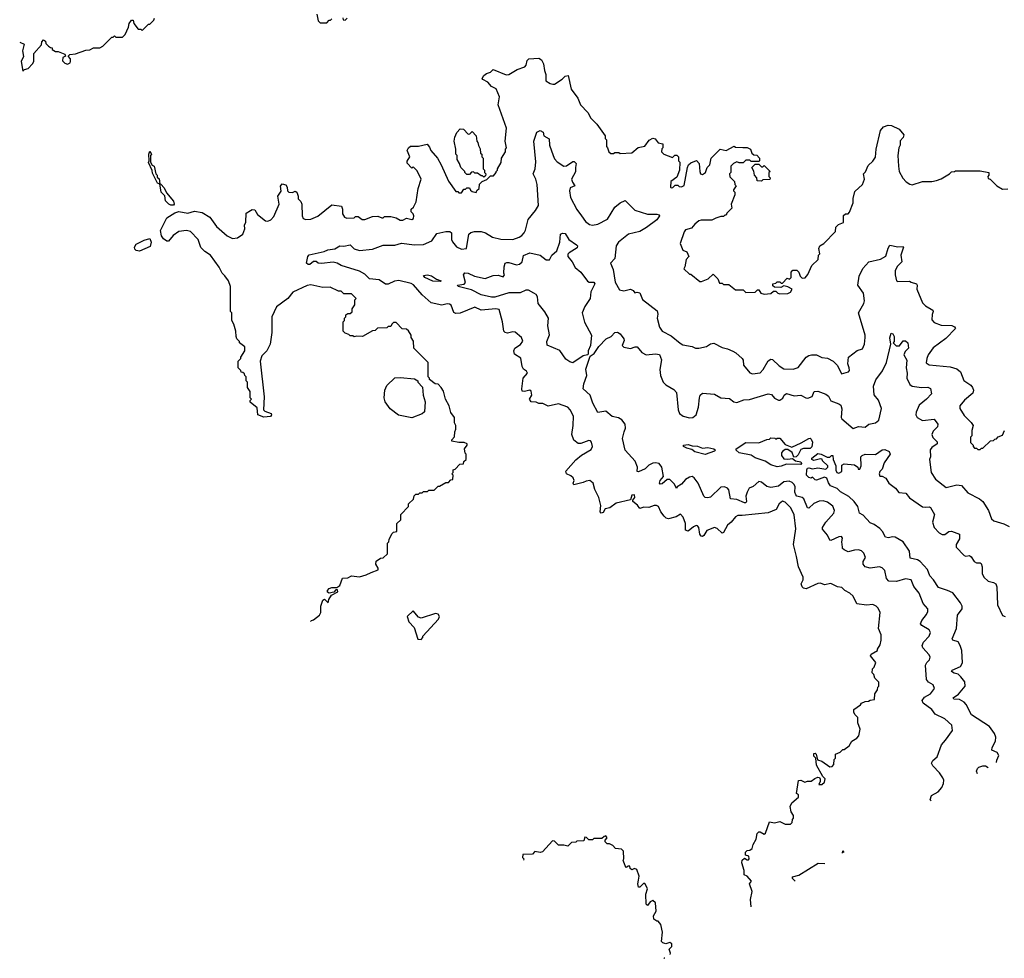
# Model space of a CAD drawing. Extents: x 2348354 to 2479840, y 460476 to 613653.
# Tile 1 of 256: x 2375311 to 2382828, y 460476 to 467643. Entities that reach past the tile are written whole.
import ezdxf

# ---------------------------------------------------------------- set-up
doc = ezdxf.new("R2010")
doc.units = 0

msp = doc.modelspace()

# ---------------------------------------------------------------- linework, layer by layer
at = {"layer": '0CON05XD'}
for points in [[(2377580, 467685), (2377590, 467635), (2377605, 467620), (2377655, 467620), (2377675, 467640), (2377685, 467640), (2377695, 467650)], [(2377778.3, 467658.3), (2377781.7, 467641.7), (2377795, 467640), (2377810, 467655)], [(2375311, 467472), (2375346.2, 467456.2), (2375332.5, 467405), (2375339.3, 467360.7), (2375322.5, 467325), (2375335, 467250), (2375348.3, 467261.7), (2375375, 467270), (2375410, 467305), (2375420, 467325), (2375420, 467385), (2375478.3, 467451.7), (2375480, 467475), (2375491.7, 467488.3), (2375508.3, 467478.3), (2375511.7, 467461.7), (2375531.7, 467441.7), (2375545, 467430), (2375558.3, 467428.3), (2375560, 467415), (2375585, 467400), (2375605, 467400), (2375655, 467380), (2375660, 467365), (2375640, 467355), (2375638.3, 467328.3), (2375655, 467310), (2375677, 467303), (2375696.4, 467313.6), (2375700, 467325), (2375700, 467345), (2375680, 467365), (2375693, 467377), (2375737, 467383), (2375815, 467410), (2375847, 467413), (2375875, 467427.5), (2375921.7, 467428.3), (2375945, 467440), (2376015, 467510), (2376025, 467510), (2376035, 467520), (2376045, 467510), (2376095, 467510), (2376115, 467530), (2376142.5, 467585), (2376147.5, 467615), (2376165, 467640), (2376178.3, 467638.3), (2376183, 467613), (2376215, 467570), (2376235, 467570), (2376245, 467560), (2376295, 467610), (2376305, 467610), (2376335, 467640), (2376340, 467655)], [(2377532.1, 463047.3), (2377540, 463055), (2377555, 463060), (2377600, 463095), (2377610, 463115), (2377610, 463165), (2377625, 463210), (2377637, 463217), (2377665, 463190), (2377670, 463215), (2377691.7, 463248.3), (2377740, 463275), (2377738.3, 463288.3), (2377725, 463290), (2377708.3, 463271.7), (2377673, 463263), (2377661.7, 463271.7), (2377660, 463285), (2377675, 463300), (2377695, 463307.5), (2377731.7, 463308.3), (2377756.4, 463323.6), (2377775, 463377.5), (2377815, 463380), (2377845, 463397.5), (2377905, 463387.5), (2377957, 463403), (2377995, 463422.5), (2378047, 463443), (2378047.5, 463455), (2378030, 463485), (2378031.7, 463508.3), (2378065, 463530), (2378087, 463533), (2378120, 463565), (2378120, 463645), (2378130, 463655), (2378133, 463677), (2378155, 463720), (2378165, 463730), (2378190, 463735), (2378190, 463795), (2378220, 463825), (2378220, 463865), (2378280, 463925), (2378280, 463945), (2378318.3, 463981.7), (2378321.7, 464008.3), (2378335, 464020), (2378355, 464020), (2378365, 464030), (2378385, 464030), (2378395, 464040), (2378425, 464040), (2378435, 464050), (2378475, 464050), (2378505, 464080), (2378515, 464080), (2378565, 464110), (2378585, 464110), (2378601.7, 464128.3), (2378618.3, 464131.7), (2378620, 464165), (2378610, 464175), (2378620, 464185), (2378620, 464205), (2378635, 464210), (2378671.7, 464248.3), (2378698.3, 464251.7), (2378701.7, 464268.3), (2378720, 464285), (2378720, 464325), (2378713, 464333), (2378707.5, 464365), (2378726.7, 464393.3), (2378727.5, 464405), (2378705, 464413.3), (2378665, 464413.8), (2378610, 464425), (2378610, 464435), (2378631.7, 464458.3), (2378632.5, 464495), (2378640, 464515), (2378640, 464545), (2378630, 464565), (2378630, 464605), (2378603, 464643), (2378590, 464695), (2378562.5, 464745), (2378547, 464807), (2378530, 464835), (2378505, 464860), (2378483, 464863), (2378440, 464895), (2378440, 464905), (2378430, 464915), (2378430, 465025), (2378320, 465135), (2378317, 465187), (2378300, 465215), (2378300, 465235), (2378278.3, 465268.3), (2378265, 465280), (2378231.7, 465281.7), (2378185, 465330), (2378165, 465330), (2378151.7, 465318.3), (2378145, 465300), (2378125, 465300), (2378115, 465290), (2378043, 465287), (2378025, 465270), (2378005, 465267.5), (2377927, 465223), (2377885, 465227.5), (2377865, 465222.5), (2377855, 465230), (2377835, 465230), (2377825, 465240), (2377795, 465250), (2377780, 465265), (2377780, 465335), (2377790, 465345), (2377790, 465365), (2377800, 465375), (2377801.7, 465388.3), (2377815, 465400), (2377835, 465400), (2377848.3, 465411.7), (2377850, 465435), (2377870, 465465), (2377870, 465505), (2377880, 465515), (2377845, 465550), (2377785, 465550), (2377765, 465570), (2377745, 465570), (2377681.7, 465601.7), (2377625, 465597.5), (2377535, 465618.8), (2377505, 465613.3), (2377396.4, 465563.6), (2377357.5, 465515), (2377270.7, 465449.3), (2377237, 465373), (2377236.7, 465255), (2377222.5, 465165), (2377197.5, 465115), (2377160, 465075), (2377147.5, 465035), (2377177, 464763), (2377173.3, 464663.3), (2377183, 464653), (2377230, 464635), (2377232.5, 464625), (2377225, 464612.5), (2377175, 464606.7), (2377130, 464625), (2377125, 464680), (2377071.7, 464721.7), (2377070, 464735), (2377080, 464745), (2377070, 464755), (2377070, 464805), (2377050, 464835), (2377050, 464875), (2377040, 464885), (2377040, 464915), (2377030, 464925), (2377028.3, 464938.3), (2377015, 464950), (2377001.7, 464951.7), (2377000, 464965), (2376980, 464985), (2376980, 465035), (2377000, 465055), (2377000, 465065), (2377030, 465115), (2377030, 465145), (2376990, 465175), (2376990, 465185), (2376970, 465205), (2376963, 465223), (2376960, 465265), (2376947, 465317), (2376930, 465345), (2376930, 465405), (2376920, 465415), (2376920, 465605), (2376905, 465650), (2376876.1, 465686.1), (2376856.4, 465706.4), (2376835, 465753.3), (2376768, 465845), (2376723.9, 465873.9), (2376693.9, 465903.9), (2376672.5, 465965), (2376615.7, 466025.7), (2376585, 466032.9), (2376525, 466026), (2376483.8, 465995), (2376448, 465952), (2376435, 465951.2), (2376408.9, 465968.9), (2376392.5, 465992.5), (2376386.8, 466033.2), (2376435, 466128.8), (2376495, 466168.5), (2376525, 466179.4), (2376595, 466165.8), (2376645, 466181.4), (2376705, 466170), (2376763.3, 466135), (2376813.3, 466065), (2376895, 465993.3), (2376935, 465972.5), (2376975, 465977.5), (2377013.6, 466006.4), (2377030, 466045), (2377027.5, 466075), (2377037, 466097), (2377040, 466165), (2377073, 466187), (2377085, 466192.5), (2377105, 466190), (2377127.5, 466155), (2377186.4, 466106.4), (2377205, 466103.3), (2377227.5, 466115), (2377250.7, 466139.3), (2377292.5, 466235), (2377282.5, 466295), (2377307, 466333), (2377303, 466373), (2377315, 466390), (2377343, 466383), (2377352.5, 466365), (2377356.4, 466336.4), (2377366.4, 466326.4), (2377395, 466322.5), (2377415, 466332.5), (2377426.7, 466325), (2377437.5, 466295), (2377437.5, 466275), (2377456.7, 466255), (2377463.8, 466235), (2377466.7, 466145), (2377476.1, 466126.1), (2377495, 466116.2), (2377535, 466118.8), (2377587, 466143), (2377695, 466230), (2377768.3, 466218.3), (2377776.7, 466195), (2377775, 466160), (2377790, 466135), (2377808.3, 466128.3), (2377865, 466130), (2377875, 466140), (2377895, 466140), (2377925, 466117.5), (2377945, 466117.5), (2378005, 466140), (2378045, 466142.5), (2378075, 466130), (2378085, 466130), (2378095, 466140), (2378145, 466140), (2378185, 466130), (2378215, 466112.5), (2378235, 466113.3), (2378265, 466127.5), (2378305, 466117.5), (2378317.5, 466125), (2378320, 466145), (2378315, 466160), (2378300, 466175), (2378300, 466195), (2378318.3, 466211.7), (2378337, 466253), (2378353.3, 466355), (2378376.7, 466425), (2378345, 466490), (2378315, 466520), (2378305, 466510), (2378268.3, 466548.3), (2378268.3, 466561.7), (2378290, 466595), (2378270, 466645), (2378280, 466665), (2378295, 466677.5), (2378355, 466677.5), (2378423, 466693), (2378440.7, 466670.7), (2378450, 466645), (2378500, 466585), (2378530, 466535), (2378585, 466410), (2378641.7, 466331.7), (2378655, 466330), (2378665, 466320), (2378685, 466320), (2378701.7, 466348.3), (2378715, 466350), (2378725, 466360), (2378745, 466360), (2378751.7, 466341.7), (2378765, 466330), (2378797, 466323), (2378801.7, 466338.3), (2378820, 466355), (2378821.7, 466388.3), (2378841.7, 466408.3), (2378878.3, 466421.7), (2378905, 466450), (2378928.3, 466451.7), (2378950, 466475), (2378950, 466485), (2378960, 466495), (2378960, 466505), (2378987, 466553), (2378990, 466585), (2379020, 466635), (2379020, 466655), (2379027.5, 466665), (2379017.5, 466715), (2379026.7, 466815), (2378963.6, 466993.6), (2378973.3, 467055), (2378947.5, 467115), (2378912.7, 467132.7), (2378885, 467166.2), (2378847, 467187), (2378842.5, 467195), (2378855, 467217.5), (2378875, 467233.3), (2378905, 467243.3), (2378925, 467262.5), (2379025, 467222.5), (2379045, 467223.3), (2379108.3, 467261.7), (2379166.4, 467283.6), (2379177.5, 467295), (2379185, 467332.5), (2379197.5, 467345), (2379275, 467350), (2379295, 467337.5), (2379311.2, 467305), (2379316.7, 467255), (2379326.7, 467225), (2379327.5, 467175), (2379360, 467155), (2379381.7, 467151.7), (2379395, 467150), (2379452.3, 467187.7), (2379475, 467212.5), (2379497.5, 467217.5), (2379521.7, 467111.7), (2379572.5, 467045), (2379593.9, 466993.9), (2379647.5, 466935), (2379671.7, 466891.7), (2379717.5, 466845), (2379780, 466755), (2379780, 466735), (2379790, 466725), (2379790, 466675), (2379800, 466665), (2379810, 466635), (2379825, 466620), (2379845, 466620), (2379855, 466630), (2379885, 466630), (2379895, 466620), (2379985, 466627.5), (2380033, 466667), (2380085, 466677.5), (2380116.7, 466723.3), (2380145, 466738.8), (2380162, 466732), (2380185, 466702.5), (2380220, 466695), (2380220, 466665), (2380213, 466657), (2380210, 466635), (2380230, 466615), (2380295, 466590), (2380311.7, 466608.3), (2380328.3, 466608.3), (2380340, 466595), (2380340, 466565), (2380350, 466555), (2380347.5, 466495), (2380328.3, 466441.7), (2380283, 466407), (2380280, 466365), (2380285, 466360), (2380298.3, 466361.7), (2380315, 466380), (2380335, 466380), (2380345, 466370), (2380365, 466367.5), (2380385, 466377.5), (2380410, 466515), (2380416.4, 466533.6), (2380435, 466550), (2380478.3, 466568.3), (2380497.5, 466545), (2380502.5, 466485), (2380510, 466465), (2380525, 466460), (2380547.5, 466475), (2380560, 466515), (2380580, 466535), (2380590, 466585), (2380660, 466655), (2380705, 466643.8), (2380765, 466677.5), (2380775, 466670), (2380831.7, 466668.3)], [(2380831.7, 466668.3), (2380865, 466666.7), (2380890, 466655), (2380900, 466625), (2380915, 466610), (2380938.3, 466608.3), (2380960, 466585), (2380960, 466565), (2380955, 466560), (2380895, 466560), (2380885, 466570), (2380855, 466570), (2380835, 466550), (2380805, 466550), (2380785, 466557.5), (2380760, 466545), (2380740, 466525), (2380740, 466475), (2380730, 466465), (2380733, 466443), (2380768.3, 466408.3), (2380770, 466385), (2380780, 466375), (2380760, 466345), (2380760, 466335), (2380770, 466325), (2380770, 466305), (2380742.5, 466235), (2380747, 466203), (2380710, 466165), (2380705, 466150), (2380695, 466150), (2380685, 466140), (2380665, 466140), (2380625, 466127.5), (2380595, 466112.5), (2380515, 466113.3), (2380495, 466106.7), (2380465, 466082.5), (2380439.3, 466050.7), (2380395, 466037.5), (2380385, 466023.3), (2380353.3, 465935), (2380373, 465883), (2380405, 465870), (2380420, 465835), (2380398.3, 465811.7), (2380390, 465755), (2380381.7, 465741.7), (2380425, 465700), (2380435, 465700), (2380503, 465643), (2380517, 465643), (2380567, 465663), (2380605, 465700), (2380640, 465665), (2380655, 465630), (2380675, 465630), (2380685, 465620), (2380725, 465620), (2380775, 465580), (2380835, 465580), (2380855, 465560), (2380925, 465562.5), (2380945, 465580), (2380955, 465580), (2380970, 465555), (2380995, 465547.5), (2381045, 465553.3), (2381065, 465570), (2381085, 465570), (2381100, 465555), (2381115, 465550), (2381175, 465551.2), (2381196.4, 465563.6), (2381207.5, 465585), (2381175, 465602.5), (2381145, 465610), (2381121.7, 465598.3), (2381075, 465600), (2381061.7, 465611.7), (2381060, 465625), (2381085, 465630), (2381095, 465640), (2381115, 465640), (2381125, 465630), (2381135, 465630), (2381171.7, 465668.3), (2381188.3, 465661.7), (2381200, 465675), (2381200, 465715), (2381215, 465730), (2381245, 465730), (2381260, 465715), (2381270, 465685), (2381285, 465670), (2381308.3, 465671.7), (2381328.3, 465698.3), (2381360, 465765), (2381407, 465813), (2381410, 465845), (2381420, 465855), (2381412.5, 465895), (2381420, 465915), (2381450, 465935), (2381540, 466025), (2381541.7, 466058.3), (2381561.7, 466078.3), (2381600, 466095), (2381601.7, 466148.3), (2381615, 466160), (2381635, 466160), (2381647, 466173), (2381673.3, 466245), (2381673.6, 466276.4), (2381688.3, 466331.7), (2381746.7, 466385), (2381760, 466425), (2381752.5, 466465), (2381768.3, 466481.7), (2381789.3, 466530.7), (2381825, 466562.5), (2381845, 466594), (2381851.1, 466655), (2381882, 466798), (2381905.7, 466824.3), (2381942.3, 466837.7), (2381966, 466836), (2382026.1, 466806.1), (2382060, 466765), (2382057, 466743), (2382033, 466717), (2382032.5, 466685), (2382022.5, 466665), (2382016.2, 466605), (2382020, 466525), (2382026.7, 466485), (2382053, 466433), (2382080, 466405), (2382108.3, 466388.3), (2382125, 466382.5), (2382205, 466407.5), (2382275, 466407.5), (2382310, 466415), (2382345, 466427.5), (2382410, 466465), (2382425, 466480), (2382447, 466483), (2382455, 466490), (2382645, 466490), (2382710, 466475), (2382710, 466455), (2382702.5, 466445), (2382705, 466430), (2382720, 466425), (2382770, 466375), (2382815, 466350), (2382855, 466352.5)], [(2380895.8, 460867.7), (2380891.2, 460925), (2380902.5, 460985), (2380882.5, 461045), (2380897.5, 461065), (2380865, 461102.5), (2380843, 461113), (2380842.5, 461145), (2380823.3, 461205), (2380827.5, 461225), (2380845, 461240), (2380865, 461227.5), (2380875, 461227.5), (2380880, 461235), (2380877.5, 461255), (2380852.5, 461262.5), (2380853.3, 461285), (2380865, 461300), (2380885, 461302.5), (2380902.5, 461315), (2380910, 461345), (2380933.9, 461386.1), (2380942.3, 461427.7), (2380955, 461442.5), (2380965, 461442.5), (2380995, 461422.5), (2381005, 461430), (2381035, 461517.5), (2381075, 461510), (2381115, 461520), (2381155, 461500), (2381195, 461500), (2381208.3, 461511.7), (2381210, 461535), (2381220, 461545), (2381220, 461565), (2381200, 461595), (2381192.5, 461635), (2381207, 461663), (2381256.7, 461705), (2381257.5, 461725), (2381242.5, 461735), (2381257, 461833), (2381275, 461836.7), (2381305, 461820), (2381325, 461827.5), (2381355, 461827.5), (2381380.8, 461849.2), (2381405, 461858.8), (2381416.2, 461856.2), (2381423.6, 461843.6), (2381423.3, 461825), (2381411.7, 461801.7), (2381435, 461802.5), (2381455, 461820), (2381460, 461845), (2381442.5, 461865), (2381395, 461950), (2381390, 462005), (2381375, 462020), (2381375, 462040), (2381385, 462042.5), (2381392.5, 462035), (2381401.7, 461991.7), (2381435, 461980), (2381495, 461937.5), (2381515, 461940), (2381527.5, 461955), (2381530, 461995), (2381540, 462005), (2381540, 462035), (2381575, 462050), (2381595, 462070), (2381605, 462070), (2381645, 462097.5), (2381665, 462132.5), (2381702.5, 462157.5), (2381717.5, 462175), (2381727.5, 462225), (2381710, 462275), (2381710, 462315), (2381688.3, 462338.3), (2381680, 462355), (2381680, 462375), (2381729.3, 462410.7), (2381737, 462423), (2381765, 462437.5), (2381791.7, 462438.3), (2381805, 462447.5), (2381838.3, 462451.7), (2381840, 462495), (2381860, 462525), (2381863, 462547), (2381870, 462555), (2381870, 462585), (2381840, 462615), (2381831.7, 462641.7), (2381820, 462655), (2381822.5, 462685), (2381835, 462700), (2381846.7, 462735), (2381807.5, 462785), (2381810.7, 462799.3), (2381860, 462825), (2381860, 462835), (2381881.7, 462868.3), (2381887.5, 462905), (2381887.5, 462945), (2381867.5, 462995), (2381880, 463115), (2381865, 463150), (2381850, 463165), (2381825, 463176.7), (2381775, 463172.5), (2381701.7, 463181.7), (2381675, 463240), (2381650, 463265), (2381610, 463285), (2381587, 463307), (2381555, 463312.5), (2381505, 463336.7), (2381455, 463326.7), (2381425, 463340), (2381405, 463338), (2381315, 463298), (2381295, 463302), (2381285, 463311.2), (2381278, 463335), (2381293.8, 463365), (2381292, 463385), (2381256.2, 463465), (2381242.5, 463545), (2381218.1, 463635), (2381237.5, 463755), (2381222.7, 463862.7), (2381198, 463915), (2381155, 463960), (2381134, 463966), (2381110, 463945), (2381086.4, 463903.6), (2381025, 463877.5), (2380827.7, 463857.7), (2380795, 463857.5), (2380775, 463846.2), (2380743.2, 463806.8), (2380715, 463783.8), (2380685, 463727.5), (2380673, 463723), (2380635, 463756.7), (2380615, 463766.2), (2380557.9, 463742.1), (2380535, 463703.8), (2380525, 463696), (2380515, 463698), (2380503.3, 463713.3), (2380496, 463765), (2380485, 463778.8), (2380475, 463781.2), (2380455, 463771.2), (2380415, 463736.2), (2380395, 463743.8), (2380394.3, 463795), (2380376.2, 463845), (2380355, 463867.5), (2380324, 463846), (2380265, 463830.8), (2380246.8, 463836.8), (2380230.7, 463850.7), (2380206, 463885), (2380188.8, 463925), (2380174.1, 463934.1), (2380155, 463934.2), (2380115, 463917.1), (2380075, 463920), (2380045, 463910), (2380027.5, 463935), (2379993.3, 463965), (2379992.5, 463975), (2380008.6, 463995), (2380005, 464015.6), (2379985, 464012), (2379973.3, 463976.7), (2379865, 463950), (2379815.5, 463914.5), (2379782, 463908), (2379765, 463880), (2379750, 463875), (2379743.3, 463885), (2379747, 463933), (2379732, 463995), (2379702.5, 464055), (2379688.8, 464105), (2379663.9, 464123.9), (2379635, 464119.2), (2379612.3, 464107.7), (2379541.7, 464091.7), (2379537.5, 464105), (2379543.3, 464125), (2379536.2, 464145), (2379519.7, 464159.7), (2379485, 464174.3), (2379479.4, 464195), (2379557.2, 464282.8), (2379601.2, 464318.8), (2379675, 464362), (2379684, 464385), (2379675.8, 464415.8), (2379668, 464428), (2379655, 464430), (2379595, 464406.7), (2379575, 464406.7), (2379542.7, 464432.7), (2379525.5, 464475.5), (2379536.9, 464545), (2379538, 464615), (2379513.8, 464665), (2379496.7, 464685), (2379425, 464708.6), (2379345, 464691.4), (2379305, 464713.3), (2379275, 464712.5), (2379253, 464723), (2379215, 464724), (2379203.3, 464745), (2379220.8, 464775), (2379216.8, 464806.8), (2379205, 464813.8), (2379165, 464803.3), (2379147, 464807), (2379143.6, 464823.6), (2379153.8, 464905), (2379187.5, 464945), (2379179.3, 464959.3), (2379157.5, 464975), (2379147.5, 464995), (2379138.3, 465058.3), (2379089.2, 465089.2), (2379084.2, 465114.2), (2379091.2, 465135), (2379135, 465163.3), (2379151.7, 465188.3), (2379141.2, 465215), (2379095, 465255.8), (2379075, 465260), (2379035, 465249.2), (2379016.7, 465255), (2379008, 465265), (2378997.1, 465335), (2378971.2, 465431.2), (2378945, 465435.5), (2378835, 465425.7), (2378785, 465448.8), (2378675, 465402.5), (2378640, 465400), (2378626.7, 465406.7), (2378605, 465462.5), (2378591.7, 465471.7), (2378573.6, 465473.6), (2378535, 465462), (2378451.7, 465481.7), (2378385, 465541.9), (2378318.8, 465618.8), (2378299.4, 465629.4), (2378205, 465652.1), (2378173.3, 465646.7), (2378125, 465624.4), (2378105, 465623.1), (2378055, 465655.6), (2377982, 465665), (2377945, 465699.4), (2377905, 465723.5), (2377765.8, 465765.8), (2377735, 465784.5), (2377705, 465792.5), (2377615, 465782), (2377590, 465785), (2377575, 465797.5), (2377555, 465797.5), (2377525, 465772.5), (2377513.3, 465773.3), (2377500, 465785), (2377510, 465835), (2377521.7, 465848.3), (2377635, 465873.8), (2377664.4, 465885.6), (2377716.8, 465893.2), (2377755, 465916.2), (2377785, 465913.3), (2377835, 465923.3), (2377863.9, 465893.9), (2377905, 465880), (2378005, 465890), (2378085, 465922), (2378175, 465920), (2378225, 465936), (2378325, 465924), (2378393.6, 465926.4), (2378457.5, 465955), (2378495, 466011.2), (2378565, 466026.7), (2378595, 466026), (2378606.7, 466015), (2378608.8, 465965), (2378615, 465947.5), (2378645, 465907.5), (2378685, 465890), (2378722.5, 465895), (2378741.2, 466005), (2378755, 466018.8), (2378784.1, 466025.9), (2378835, 466026.7), (2378867.5, 466015), (2378921.1, 465981.1), (2378985, 465968.1), (2379075, 465965.6), (2379125, 465982.9), (2379144.2, 465995.8), (2379163.3, 466015), (2379173.9, 466036.1), (2379193, 466117), (2379250, 466185), (2379271.2, 466225), (2379261.4, 466385), (2379250.8, 466425), (2379230, 466465), (2379245.8, 466505), (2379251.7, 466558.3), (2379237.5, 466715), (2379260, 466785), (2379283.6, 466796.4), (2379307.5, 466785), (2379312.5, 466755), (2379353.6, 466733.6), (2379356, 466685), (2379383.1, 466605), (2379395, 466580), (2379415, 466558), (2379465, 466524.2), (2379485, 466526.2), (2379535, 466560), (2379545, 466560), (2379560, 466545), (2379553.3, 466515), (2379555, 466480), (2379524.2, 466425), (2379531.7, 466401.7), (2379550, 466375), (2379515, 466360), (2379508.1, 466335), (2379515.8, 466285), (2379565, 466193.3), (2379600, 466145), (2379631.7, 466101.7), (2379660.3, 466080.3), (2379685, 466074.2), (2379725, 466080.6), (2379799.4, 466120.6), (2379855, 466210.6), (2379895, 466244.4), (2379933.3, 466263.3), (2380008.3, 466188.3), (2380105, 466156.9), (2380175, 466158), (2380193, 466153), (2380196.2, 466145), (2380176, 466115), (2380097.1, 466055), (2380044.7, 466025.3), (2379958.8, 466005), (2379882, 465945), (2379866.2, 465915), (2379855, 465820), (2379822.5, 465785), (2379843.3, 465735), (2379858.3, 465638.3), (2379890.7, 465580.7), (2379923, 465573), (2379975, 465586.2), (2379996, 465576), (2380008.3, 465558.3), (2380025, 465563.3), (2380045, 465556.2), (2380065, 465507.5), (2380122.3, 465462.3), (2380178.8, 465418.8), (2380183.3, 465395), (2380177.5, 465365), (2380196.2, 465295), (2380215, 465263.3), (2380285, 465228.8), (2380352.7, 465172.7), (2380375, 465161.2), (2380445, 465146.2), (2380470, 465135), (2380495, 465133.8), (2380555, 465147.5), (2380585, 465167.5), (2380611.7, 465171.7), (2380675, 465140), (2380715, 465130), (2380755, 465111.2), (2380778.8, 465098.8), (2380826.7, 465055), (2380833.8, 465043.8), (2380836.7, 465005), (2380885, 464947.5), (2380905, 464937.5), (2380965, 464946.7), (2380987.3, 464972.7), (2381025, 465037.5), (2381045, 465051.2), (2381058.6, 465048.6), (2381109.7, 464999.7), (2381145, 464976.2), (2381215.9, 464974.1), (2381254.1, 464985.9), (2381315, 465066.7), (2381335, 465080), (2381356.4, 465083.6), (2381395, 465083.3), (2381435, 465062.5), (2381477.7, 465057.7), (2381522.5, 465035), (2381553.6, 465003.6), (2381585, 464940), (2381640, 464955), (2381647.5, 464965), (2381643.3, 464983.3), (2381633.3, 465015), (2381640, 465065), (2381703.9, 465116.1), (2381745, 465130), (2381760, 465165), (2381766.7, 465215), (2381766.7, 465235), (2381714, 465405), (2381756.2, 465475), (2381760, 465495), (2381754, 465555), (2381710.8, 465615), (2381720, 465685), (2381748, 465742), (2381793.3, 465795), (2381882.5, 465815), (2381923.2, 465836.8), (2381941.3, 465898.7), (2381955, 465921.2), (2382015, 465908.6), (2382055, 465910), (2382057.5, 465905), (2382037.5, 465845), (2382045.8, 465794.2), (2382011.2, 465758.8), (2381993.8, 465725), (2381994.1, 465694.1), (2382005, 465650), (2382015, 465643.3), (2382105, 465647.5), (2382117.5, 465637.5), (2382157.5, 465625), (2382163.3, 465615), (2382160, 465585), (2382205, 465480), (2382227, 465457), (2382283.3, 465425), (2382286.2, 465415), (2382278.8, 465391.2)], [(2378855, 466440), (2378845, 466450), (2378835, 466450), (2378805, 466470), (2378785, 466470), (2378775, 466480), (2378761.7, 466478.3), (2378745, 466460), (2378725, 466460), (2378710, 466475), (2378710, 466485), (2378680, 466515), (2378670, 466545), (2378650, 466575), (2378650, 466605), (2378640, 466615), (2378640, 466655), (2378627.5, 466715), (2378633, 466747), (2378648.3, 466781.7), (2378675, 466810), (2378698.3, 466808.3), (2378735, 466770), (2378748.3, 466771.7), (2378765, 466790), (2378797, 466757), (2378800, 466715), (2378810, 466705), (2378813, 466683), (2378827, 466657), (2378830, 466625), (2378840, 466615), (2378840, 466595), (2378850, 466585), (2378850, 466505), (2378860, 466495), (2378860, 466475), (2378870, 466465), (2378868.3, 466451.7), (2378855, 466440)], [(2376380, 466390), (2376375, 466390), (2376362.5, 466395), (2376325, 466470), (2376321.7, 466491.7), (2376293.6, 466553.6), (2376300, 466565), (2376297.5, 466615), (2376305, 466640), (2376316.2, 466615), (2376310, 466605), (2376310, 466555), (2376321.7, 466531.7), (2376337.5, 466525), (2376350, 466465), (2376360, 466455), (2376361.7, 466441.7), (2376377, 466427), (2376380, 466390)], [(2380975, 466410), (2380941.7, 466411.7), (2380940, 466435), (2380920, 466455), (2380917, 466487), (2380900, 466515), (2380925, 466540), (2380955, 466540), (2380975, 466520), (2380985, 466520), (2380995, 466530), (2381040, 466485), (2381030, 466475), (2381030, 466445), (2381040, 466435), (2381038.3, 466421.7), (2380985, 466420), (2380975, 466410)], [(2376485, 466227.5), (2376465, 466227.5), (2376450, 466235), (2376425, 466260), (2376418.3, 466298.3), (2376390, 466325), (2376380, 466390), (2376388.3, 466388.3), (2376415, 466360), (2376431.7, 466321.7), (2376485, 466257.5), (2376490, 466235), (2376485, 466227.5)], [(2379535, 465022.5), (2379510.7, 465030.7), (2379481.1, 465051.1), (2379435, 465116), (2379337.5, 465157.5), (2379336, 465185), (2379357, 465237), (2379344.4, 465304.4), (2379348.1, 465365), (2379321.4, 465411.4), (2379270, 465475), (2379265, 465527.5), (2379255, 465543.3), (2379237.5, 465555), (2379195, 465576.7), (2379176.4, 465576.4), (2379133, 465557), (2379045, 465557.8), (2378937.5, 465525), (2378914.2, 465524.2), (2378835, 465540.8), (2378759.7, 465579.7), (2378657.5, 465605), (2378654.1, 465615.9), (2378705, 465623.3), (2378713.8, 465635), (2378700, 465695), (2378710, 465710), (2378735, 465708), (2378784.3, 465684.3), (2378864, 465666), (2378925, 465690), (2378965, 465692), (2379001.7, 465678.3), (2379012.5, 465695), (2379007, 465707), (2379010, 465755), (2379016.7, 465783.3), (2379030.7, 465789.3), (2379045, 465790), (2379105, 465770), (2379127.5, 465775), (2379147.5, 465795), (2379157, 465843), (2379205, 465863.3), (2379285, 465844.2), (2379330.5, 465810.5), (2379355, 465810), (2379373.3, 465845), (2379412.7, 465877.3), (2379434, 465945), (2379441.2, 466005), (2379455, 466013.8), (2379475, 466011.2), (2379502.5, 465965), (2379562.5, 465925), (2379570, 465915), (2379568.3, 465901.7), (2379505, 465863.8), (2379495, 465852.5), (2379495.8, 465835), (2379528, 465795), (2379551.2, 465751.2), (2379595, 465714), (2379646.4, 465646.4), (2379658.3, 465638.3), (2379695, 465637.5), (2379700.8, 465625), (2379672.5, 465565), (2379665.6, 465515), (2379625, 465454), (2379605.6, 465405), (2379622.4, 465332.4), (2379675.6, 465235), (2379668.2, 465155), (2379652.1, 465115), (2379651.2, 465088.8), (2379645, 465083.1), (2379614, 465075), (2379535, 465022.5)], [(2376225, 465874.2), (2376199.7, 465879.7), (2376190.6, 465890.6), (2376188, 465905), (2376200.9, 465929.1), (2376260.3, 465959.7), (2376305, 465972.5), (2376316, 465945), (2376307.8, 465912.2), (2376225, 465874.2)], [(2378525, 465644.2), (2378465, 465646.2), (2378405, 465674), (2378395, 465690), (2378424.4, 465695.6), (2378455, 465687.5), (2378492.5, 465662.5), (2378530, 465650), (2378525, 465644.2)], [(2382278.8, 465391.2), (2382275, 465350), (2382291.7, 465331.7), (2382345, 465310), (2382426.8, 465306.8), (2382447.9, 465297.9), (2382456, 465285), (2382381.2, 465208.8), (2382285, 465136.2), (2382247.3, 465082.7), (2382236, 465055), (2382232, 465022), (2382255, 465006.2), (2382415, 464992), (2382465, 464978), (2382493.8, 464955), (2382518.3, 464888.3), (2382571.7, 464851.7), (2382586.2, 464835), (2382592, 464815), (2382588.3, 464791.7), (2382523.6, 464736.4), (2382490, 464695), (2382490, 464675), (2382520.7, 464620.7), (2382576.4, 464566.4), (2382590, 464545), (2382580, 464505), (2382580, 464465), (2382570, 464455), (2382570, 464415), (2382590, 464395), (2382590, 464385), (2382601.7, 464371.7), (2382615, 464370), (2382625, 464360), (2382645, 464360), (2382655, 464370), (2382665, 464370), (2382721.7, 464428.3), (2382745, 464430), (2382755, 464440), (2382768.3, 464441.7), (2382781.7, 464458.3), (2382815, 464470), (2382830, 464505)], [(2382270.6, 461676.9), (2382262.5, 461685), (2382272, 461718), (2382323.9, 461746.1), (2382350.5, 461779.5), (2382365, 461810), (2382366.2, 461835), (2382358.8, 461855), (2382333, 461893), (2382283.3, 461945), (2382273.3, 461965), (2382282.5, 461985), (2382316.7, 462015), (2382348.8, 462105), (2382379.7, 462140.3), (2382433.3, 462215), (2382428.8, 462255), (2382373.8, 462305), (2382300.6, 462340.6), (2382274, 462375), (2382210, 462425), (2382200, 462445), (2382219.7, 462470.3), (2382265, 462496.2), (2382296.1, 462536.1), (2382286.2, 462565), (2382250, 462585), (2382233.8, 462605), (2382226.7, 462715), (2382236.7, 462735), (2382256.7, 462755), (2382262.5, 462775), (2382255, 462792.5), (2382207.5, 462847.5), (2382200.5, 462865), (2382210.7, 462889.3), (2382255, 462936.2), (2382263.9, 462963.9), (2382254.2, 462984.2), (2382197.7, 463017.7), (2382189.3, 463029.3), (2382198.8, 463055), (2382235, 463100), (2382245.6, 463125), (2382244.2, 463145), (2382210, 463185), (2382177.5, 463265), (2382138.5, 463315), (2382117.5, 463365), (2382075, 463374.4), (2382005, 463351.8), (2381945.5, 463355.5), (2381929.4, 463375), (2381915, 463436.2), (2381896.8, 463456.8), (2381876, 463464), (2381805, 463456), (2381765, 463466.2), (2381750.8, 463485), (2381751.2, 463505), (2381767.5, 463535), (2381755, 463570), (2381737, 463587), (2381715, 463593.8), (2381685, 463592.9), (2381635, 463578.6), (2381605.7, 463595.7), (2381594, 463605), (2381592, 463615), (2381588, 463655), (2381592.5, 463685), (2381585.9, 463695.9), (2381565, 463693.3), (2381505, 463666.2), (2381495, 463667.5), (2381477.3, 463707.3), (2381441.4, 463751.4), (2381440, 463765), (2381465.8, 463805), (2381526.3, 463873.7), (2381532.5, 463895), (2381518.3, 463928.3), (2381477.6, 463957.6), (2381445, 463968.9), (2381415, 463966.7), (2381375, 463948.1), (2381336.1, 463913.9), (2381325, 463914.4), (2381297.5, 463985), (2381284.5, 463994.5), (2381245, 464003.5), (2381235.5, 464015), (2381228.8, 464035), (2381230.9, 464075), (2381223.9, 464093.9), (2381208.6, 464108.6), (2381185, 464118.9), (2381145, 464113.3), (2381105, 464082), (2381045, 464071.1), (2381015, 464078.4), (2380975, 464110.8), (2380955, 464116), (2380911.7, 464078.3), (2380880, 464065), (2380864.4, 464035.6), (2380855.5, 464005), (2380859.4, 463965), (2380855.4, 463954.6), (2380845, 463953.1), (2380785, 463979.4), (2380737.5, 463985), (2380725, 464052.5), (2380715, 464066.7), (2380693, 464077), (2380665, 464072.5), (2380585, 463998), (2380565, 463991.2), (2380545, 463993.3), (2380534.1, 464004.1), (2380491.4, 464105), (2380461.2, 464145), (2380445, 464153.8), (2380425, 464150), (2380395, 464131.2), (2380365, 464095.8), (2380330, 464075), (2380325, 464062.5), (2380311.2, 464095), (2380275, 464131.2), (2380255, 464132.5), (2380215, 464100), (2380200, 464095), (2380196.2, 464105), (2380201.4, 464125), (2380226.7, 464155), (2380214.4, 464225), (2380193.4, 464253.4), (2380165, 464259.4), (2380145, 464255.8), (2380115, 464240.6), (2380086.2, 464213.8), (2380035, 464191.2), (2380025, 464192.5), (2380027.3, 464225), (2380010.7, 464270.7), (2379933.8, 464355), (2379914.3, 464445), (2379926, 464495), (2379935.9, 464524.1), (2379933.3, 464555), (2379907.7, 464587.7), (2379882.3, 464602.3), (2379835, 464612.5), (2379785, 464652.5), (2379724.5, 464644.5), (2379686, 464716), (2379666.2, 464776.2), (2379613.8, 464825), (2379617.4, 464862.6), (2379641.1, 464925), (2379634.3, 464975), (2379665.4, 465074.6), (2379696.4, 465093.7), (2379732.1, 465147.9), (2379788.9, 465205), (2379826, 465225), (2379855, 465254), (2379875.8, 465255.8), (2379896.7, 465245), (2379923.3, 465205), (2379926.4, 465193.6), (2379910, 465155), (2379923, 465143), (2379975, 465132.5), (2380010, 465145), (2380025, 465143.8), (2380060.9, 465100.9), (2380095, 465084.3), (2380165, 465091.2), (2380195.9, 465085.9), (2380210, 465045), (2380197.9, 464972.1), (2380203.3, 464925), (2380224.5, 464874.5), (2380245, 464856), (2380305, 464819.2), (2380325, 464796.7), (2380337.5, 464665), (2380348.8, 464635), (2380377.5, 464615), (2380425, 464603.8), (2380450, 464605), (2380476.7, 464625), (2380493.6, 464683.6), (2380500, 464755), (2380506.7, 464775), (2380525, 464790), (2380615, 464783.8), (2380665, 464756.7), (2380729.5, 464749.5), (2380764.2, 464724.2), (2380785, 464718.8), (2380840.7, 464739.3), (2380883.9, 464743.9), (2381025, 464786), (2381050.5, 464780.5), (2381075, 464752), (2381105, 464736.7), (2381115, 464736.7), (2381137.7, 464752.3), (2381147.5, 464775), (2381165, 464788.8), (2381225, 464770), (2381275, 464776.7), (2381312.5, 464755), (2381327.3, 464752.7), (2381362.5, 464765), (2381377, 464803), (2381405, 464806.7), (2381465, 464783.3), (2381485, 464767.5), (2381505, 464732.5), (2381565, 464710), (2381579.1, 464699.1), (2381587.7, 464672.3), (2381582, 464605), (2381586.7, 464595), (2381675, 464521.2), (2381714.1, 464535.9), (2381765, 464532), (2381795, 464553.3), (2381845.9, 464564.1), (2381871.2, 464585), (2381890, 464675), (2381868.3, 464738.3), (2381835, 464777.5), (2381830.4, 464845), (2381848.1, 464891.9), (2381897.2, 464962.8), (2381928.8, 465025), (2381962.5, 465165), (2381953.9, 465213.9), (2381965, 465250), (2381977.5, 465245), (2381986.2, 465225), (2381987.5, 465185), (2381980, 465175), (2382002, 465152), (2382027.3, 465152.7), (2382055, 465191.2), (2382075, 465192), (2382092, 465175), (2382096, 465135), (2382071.2, 465108.8), (2382060, 465085), (2382084, 465044), (2382080, 464985), (2382087.3, 464945), (2382084.3, 464905), (2382108.1, 464858.1), (2382125, 464844.3), (2382195.7, 464834.3), (2382245, 464838), (2382265.9, 464825.9), (2382272, 464785), (2382234.3, 464745), (2382179.3, 464700.7), (2382156, 464645), (2382153.8, 464625), (2382164.2, 464604.2), (2382203.2, 464583.2), (2382293, 464593), (2382322, 464555), (2382317.5, 464535), (2382285, 464501.2), (2382274.2, 464475), (2382282.7, 464452.7), (2382315, 464420), (2382315.8, 464405), (2382273.8, 464375), (2382262.2, 464357.8), (2382264.1, 464305.9), (2382256.2, 464285), (2382270, 464185), (2382303.8, 464135), (2382385, 464071.2), (2382465, 464091.4), (2382502.5, 464085), (2382549.5, 464029.5), (2382640, 463985), (2382663.8, 463965), (2382708.8, 463895), (2382731.7, 463831.7), (2382747.5, 463815), (2382825, 463793.3), (2382865, 463772.5)], [(2378305, 464603.3), (2378203.9, 464623.9), (2378140.7, 464670.7), (2378102.5, 464725), (2378092.5, 464755), (2378097.5, 464815), (2378115, 464850), (2378175, 464907.5), (2378215, 464910), (2378325, 464900), (2378350, 464885), (2378350, 464875), (2378387, 464837), (2378392.5, 464775), (2378407.5, 464725), (2378401.7, 464648.3), (2378385, 464633.3), (2378305, 464603.3)], [(2381095, 464228), (2381045, 464243.8), (2381002.7, 464272.7), (2380925, 464296.7), (2380895, 464316.7), (2380805, 464336.7), (2380780, 464355), (2380780, 464365), (2380855, 464413.3), (2380955, 464412.5), (2381015, 464437.5), (2381035, 464440), (2381045, 464450), (2381077, 464447), (2381085, 464440), (2381093, 464447), (2381115, 464447.5), (2381155, 464400), (2381205, 464380), (2381278.3, 464411.7), (2381335, 464446.2), (2381346.4, 464446.4), (2381355, 464440), (2381363, 464417), (2381358.3, 464381.7), (2381345, 464367.5), (2381295, 464367.5), (2381275, 464360), (2381255, 464320), (2381240, 464305), (2381221.7, 464301.7), (2381209.3, 464339.3), (2381175, 464360), (2381155, 464360), (2381133.6, 464346.4), (2381127.5, 464335), (2381127.5, 464315), (2381145, 464290), (2381175, 464286.7), (2381211.7, 464291.7), (2381233.6, 464273.6), (2381275, 464267.5), (2381280, 464255), (2381275, 464247.5), (2381165, 464248), (2381125, 464234.3), (2381095, 464228)], [(2380545, 464323.8), (2380465, 464343.3), (2380441.7, 464361.7), (2380405, 464370), (2380380, 464385), (2380380, 464395), (2380415, 464398), (2380445, 464388.8), (2380485, 464387.5), (2380525, 464371.2), (2380565, 464376.2), (2380610, 464365), (2380622.5, 464355), (2380615, 464347.5), (2380545, 464323.8)], [(2382769.1, 461970.2), (2382771.7, 461988.3), (2382786.2, 462025), (2382775, 462046.2), (2382732.5, 462065), (2382736.2, 462085), (2382762.3, 462135), (2382762.9, 462165), (2382752.4, 462192.4), (2382715, 462245.4), (2382578, 462335), (2382537.1, 462415), (2382522.1, 462432.1), (2382485, 462450.8), (2382442.5, 462455), (2382437.5, 462465), (2382477.6, 462492.4), (2382529.4, 462555), (2382526, 462586), (2382496.9, 462625), (2382475, 462644.4), (2382445, 462652.2), (2382426.2, 462665), (2382430, 462675), (2382494.2, 462705), (2382508.3, 462731.7), (2382503.6, 462825), (2382490.9, 462865), (2382475, 462892.5), (2382434.2, 462904.2), (2382431.2, 462915), (2382462.7, 462995), (2382471.2, 463095), (2382505.5, 463145), (2382505.5, 463165), (2382495, 463189.2), (2382435, 463265.5), (2382395, 463285.5), (2382325, 463308), (2382288.1, 463365), (2382258.9, 463395), (2382241.1, 463445), (2382185, 463505.7), (2382165, 463517.8), (2382110, 463530), (2382105.7, 463585), (2382055.3, 463655.3), (2381995, 463692.2), (2381975, 463694.2), (2381945, 463686.2), (2381921.7, 463691.7), (2381899.2, 463735), (2381876.9, 463756.9), (2381835, 463788.1), (2381805, 463802), (2381750.2, 463860.2), (2381723.3, 463875), (2381710, 463925), (2381682.7, 463962.7), (2381641.1, 464001.1), (2381577, 464037), (2381552.3, 464062.3), (2381502.3, 464082.3), (2381485, 464107.5), (2381473.3, 464143.3), (2381455, 464148.8), (2381395, 464127.5), (2381385, 464130), (2381365, 464150), (2381355, 464142.5), (2381335, 464146.7), (2381318.8, 464165), (2381320, 464205), (2381325, 464217.5), (2381335, 464220), (2381365, 464212.5), (2381405, 464220), (2381465, 464210), (2381480, 464225), (2381480, 464235), (2381440, 464275), (2381437, 464287), (2381425, 464290), (2381375, 464277.5), (2381360, 464285), (2381360, 464295), (2381405, 464330), (2381430, 464325), (2381475, 464302.5), (2381497, 464303), (2381510, 464315), (2381520, 464315), (2381522.5, 464285), (2381542.5, 464235), (2381543, 464203), (2381550, 464185), (2381565, 464180), (2381587, 464193), (2381588.3, 464241.7), (2381605, 464252.5), (2381685, 464243.3), (2381710, 464225), (2381711.7, 464211.7), (2381725, 464210), (2381736.2, 464235), (2381732.5, 464305), (2381742.5, 464315), (2381766.4, 464326.4), (2381845, 464322.5), (2381895, 464358.8), (2381915, 464362), (2381950, 464345), (2381956.2, 464325), (2381911.7, 464258.3), (2381895, 464210), (2381878.3, 464191.7), (2381872.5, 464175), (2381878.3, 464158.3), (2381895, 464157.5), (2381925, 464142.5), (2381946.2, 464105), (2381998, 464065), (2382022.7, 464032.7), (2382076.9, 464026.9), (2382105, 463992), (2382204.4, 463924.4), (2382225, 463920), (2382255, 463924.2), (2382265, 463918), (2382295.7, 463865), (2382280.8, 463805), (2382292.5, 463765), (2382330, 463725), (2382355, 463712), (2382375, 463711.2), (2382405, 463733.8), (2382423.9, 463736.1), (2382487.5, 463715), (2382485, 463680), (2382460, 463635), (2382460, 463615), (2382521.7, 463551.7), (2382535, 463547.5), (2382561.7, 463551.7), (2382575, 463542.5), (2382597.5, 463505), (2382615, 463496.2), (2382645, 463496.2), (2382651.2, 463491.2), (2382660, 463465), (2382660, 463415), (2382672, 463385), (2382705, 463356.2), (2382745, 463346.2), (2382763.3, 463335), (2382771.7, 463311.7), (2382776.2, 463175), (2382815, 463092.5), (2382835, 463086.7)], [(2378375, 462910), (2378390, 462925), (2378390, 462935), (2378507.5, 463065), (2378516.7, 463085), (2378505, 463102.5), (2378485, 463107.5), (2378375, 463072.5), (2378355, 463080), (2378315, 463130), (2378270, 463085), (2378282.5, 463045), (2378321.7, 463001.7), (2378351.7, 462911.7), (2378375, 462910)], [(2382623.6, 461884.6), (2382616.7, 461905), (2382623.3, 461925), (2382634.1, 461935.9), (2382663.9, 461946.1), (2382685, 461946), (2382706.2, 461933.2)], [(2380278.4, 460504.3), (2380278.8, 460515), (2380270, 460545), (2380288.8, 460565), (2380291.2, 460585), (2380275, 460596.7), (2380245, 460586.7), (2380220, 460595), (2380210, 460605), (2380217.5, 460675), (2380206.7, 460735), (2380185, 460760), (2380175, 460760), (2380152.5, 460775), (2380150.7, 460799.3), (2380170, 460835), (2380165, 460900), (2380145, 460917.5), (2380123.6, 460906.4), (2380105, 460880), (2380095, 460890), (2380091.2, 460965), (2380103.3, 461005), (2380088.3, 461038.3), (2380075, 461050), (2380045, 461020), (2380035, 461020), (2380030, 461045), (2380035, 461072.5), (2380041.7, 461101.7), (2380023, 461153), (2380005, 461162.5), (2379985, 461150), (2379971.7, 461161.7), (2379968.3, 461178.3), (2379955, 461180), (2379945, 461170), (2379933, 461183), (2379917.5, 461225), (2379922.5, 461235), (2379920, 461295), (2379905, 461310), (2379860, 461315), (2379838.3, 461338.3), (2379815, 461350), (2379795, 461350), (2379780, 461365), (2379781.7, 461378.3), (2379797.5, 461395), (2379785, 461410), (2379773, 461407), (2379755, 461390), (2379695, 461390), (2379685, 461380), (2379655, 461380), (2379638.3, 461398.3), (2379625, 461400), (2379618.3, 461371.7), (2379565, 461370), (2379557, 461363), (2379525, 461360), (2379495, 461332.5), (2379465, 461340), (2379425, 461340), (2379395, 461370), (2379378.3, 461371.7), (2379301.7, 461288.3), (2379285, 461282.5), (2379245, 461290), (2379225, 461270), (2379151.7, 461268.3), (2379150, 461245), (2379160, 461235), (2379157, 461226)], [(2381592.5, 461277.8), (2381595, 461296), (2381603.4, 461284.2)], [(2381231.5, 461065.3), (2381211.2, 461085), (2381212, 461098), (2381258.3, 461111.7), (2381408.3, 461201.7), (2381458.5, 461198.9)], [(2380229.6, 460475.6), (2380232, 460477), (2380235, 460480), (2380236.1, 460479.4)]]:
    msp.add_lwpolyline(points, dxfattribs=at)

doc.saveas('drawing.dxf')
